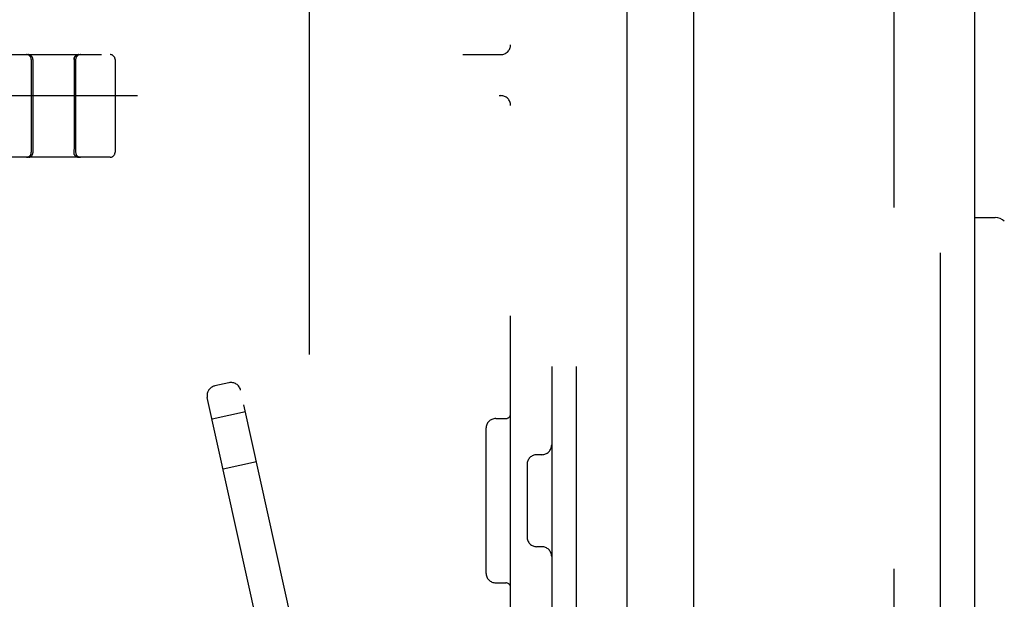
# Model space of a CAD drawing. Header units: inches. Extents: x 0 to 200, y 0 to 129.
# Tile 36 of 98: x 30.39 to 33.38, y 48.63 to 50.4. Entities that reach past the tile are written whole.
import ezdxf

# ---------------------------------------------------------------- set-up
doc = ezdxf.new("R2010")
doc.units = ezdxf.units.IN
doc.header["$LTSCALE"] = 11
doc.header["$MEASUREMENT"] = 0
doc.linetypes.add('HIDDEN', pattern=[0.2, 0.1, -0.1])
doc.layers.get('0').update_dxf_attribs({"linetype": 'CONTINUOUS'})
doc.layers.add('DEFAULT_2', color=8, linetype='HIDDEN')
doc.layers.add('DOOR_ASSEMBLY', color=7, linetype='CONTINUOUS')

msp = doc.modelspace()

# ---------------------------------------------------------------- linework, layer by layer
at = {"color": 3, "linetype": 'Continuous'}
msp.add_line((32.2356, 79.344), (32.2356, 18.24), dxfattribs=at)
at = {"layer": 'DEFAULT_2', "color": 8, "linetype": 'HIDDEN'}
for p, q in [((33.0481, 79.5265), (33.0481, 18.0576)), ((32.0066, 51.542), (32.0066, 46.042)), ((32.0816, 51.542), (32.0816, 46.042)), ((31.8816, 46.197), (31.8816, 51.387)), ((31.2691, 50.4795), (31.2691, 47.1045)), ((29.5366, 50.292), (31.8516, 50.292)), ((30.4231, 50.277), (30.4231, 49.9945)), ((30.4281, 50.277), (30.4281, 50.0125)), ((30.5531, 50.277), (30.5531, 50.0081)), ((30.5581, 50.277), (30.5581, 49.9945)), ((30.6781, 50.277), (30.6781, 49.9945)), ((29.6466, 50.167), (31.8516, 50.167)), ((30.4281, 50.0125), (30.4282, 50.0036)), ((30.6631, 49.9795), (30.3181, 49.9795)), ((30.4146, 49.9795), (30.4145, 49.9795)), ((30.4148, 49.9795), (30.4146, 49.9795)), ((30.4151, 49.9796), (30.4148, 49.9795)), ((30.4153, 49.9796), (30.415, 49.9796)), ((30.4156, 49.9796), (30.4153, 49.9796)), ((30.4158, 49.9796), (30.4156, 49.9796)), ((30.4161, 49.9797), (30.4158, 49.9796)), ((30.4164, 49.9797), (30.4161, 49.9796)), ((30.4215, 49.9816), (30.4211, 49.9813)), ((30.4218, 49.9818), (30.4214, 49.9815)), ((30.4221, 49.982), (30.4218, 49.9817)), ((30.4224, 49.9822), (30.4221, 49.982)), ((30.4227, 49.9824), (30.4224, 49.9822)), ((30.4233, 49.9829), (30.423, 49.9826)), ((30.4236, 49.9832), (30.4233, 49.9829)), ((30.4239, 49.9834), (30.4236, 49.9831)), ((30.424, 49.9835), (30.4239, 49.9834)), ((30.4282, 50.0036), (30.4283, 49.9942)), ((30.4282, 49.9929), (30.4283, 49.9932)), ((30.4282, 49.9929), (30.4282, 49.9925)), ((30.4283, 49.9942), (30.4283, 49.9936)), ((30.4283, 49.9936), (30.4283, 49.9932)), ((30.553, 49.9942), (30.553, 49.9936)), ((30.553, 49.9936), (30.553, 49.9932)), ((30.5571, 49.9837), (30.5573, 49.9835)), ((30.5574, 49.9834), (30.5573, 49.9835)), ((30.5577, 49.9831), (30.5573, 49.9834)), ((30.5579, 49.9829), (30.5576, 49.9832)), ((30.5582, 49.9826), (30.5579, 49.9829)), ((30.5585, 49.9824), (30.5582, 49.9827)), ((30.5588, 49.9822), (30.5585, 49.9824)), ((30.5598, 49.9815), (30.5595, 49.9818)), ((30.5601, 49.9813), (30.5598, 49.9816)), ((30.5605, 49.9812), (30.5601, 49.9814)), ((30.5654, 49.9796), (30.5651, 49.9797)), ((30.5662, 49.9796), (30.5659, 49.9796)), ((30.5664, 49.9795), (30.5662, 49.9796)), ((30.5667, 49.9795), (30.5664, 49.9795)), ((30.5668, 49.9795), (30.5666, 49.9795)), ((31.0244, 49.293), (30.9815, 49.2835)), ((31.3078, 48.1523), (31.0602, 49.2702)), ((31.1522, 48.3739), (30.9587, 49.2477)), ((31.0747, 49.2048), (30.9732, 49.1823)), ((31.8366, 49.184), (31.8666, 49.184)), ((31.8066, 49.154), (31.8066, 48.714)), ((31.1084, 49.0525), (31.0069, 49.03)), ((31.9766, 49.074), (31.9616, 49.074)), ((31.9316, 49.044), (31.9316, 48.824)), ((31.9766, 48.794), (31.9616, 48.794)), ((31.8366, 48.684), (31.8666, 48.684))]:
    msp.add_line(p, q, dxfattribs=at)
for points in [[(30.5531, 50.277), (30.5531, 50.2773), (30.5531, 50.2777), (30.5532, 50.2781), (30.5532, 50.2785), (30.5532, 50.2789), (30.5533, 50.2793), (30.5534, 50.2797), (30.5534, 50.2801), (30.5535, 50.2804), (30.5536, 50.2808), (30.5537, 50.2812), (30.5538, 50.2816), (30.5539, 50.282), (30.5541, 50.2823), (30.5542, 50.2827), (30.5544, 50.2831), (30.5545, 50.2834), (30.5547, 50.2838), (30.5549, 50.2841), (30.5551, 50.2845), (30.5553, 50.2848), (30.5555, 50.2852), (30.5557, 50.2855), (30.5559, 50.2858), (30.5562, 50.2861), (30.5564, 50.2864), (30.5567, 50.2867), (30.5569, 50.287), (30.5572, 50.2873), (30.5575, 50.2876), (30.5578, 50.2879), (30.558, 50.2882), (30.5583, 50.2884), (30.5586, 50.2887), (30.559, 50.2889), (30.5593, 50.2892), (30.5596, 50.2894), (30.5599, 50.2896), (30.5603, 50.2898), (30.5606, 50.29), (30.5609, 50.2902), (30.5613, 50.2904), (30.5616, 50.2906), (30.562, 50.2907), (30.5624, 50.2909), (30.5627, 50.291), (30.5631, 50.2912), (30.5635, 50.2913), (30.5639, 50.2914), (30.5642, 50.2915), (30.5646, 50.2916), (30.565, 50.2917), (30.5654, 50.2918), (30.5658, 50.2919), (30.5662, 50.2919), (30.5666, 50.292), (30.567, 50.292), (30.5673, 50.292), (30.5677, 50.292), (30.5681, 50.292)], [(30.5531, 50.0081), (30.553, 49.9989), (30.553, 49.9942)], [(30.4221, 49.9819), (30.4218, 49.9817), (30.4214, 49.9815), (30.4211, 49.9813), (30.4208, 49.9811), (30.4204, 49.9809), (30.4201, 49.9807), (30.4197, 49.9806), (30.4193, 49.9804), (30.419, 49.9803), (30.4186, 49.9801), (30.4182, 49.98), (30.4179, 49.9799), (30.4175, 49.9798), (30.4171, 49.9796), (30.4167, 49.9796), (30.4163, 49.9795), (30.4159, 49.9794), (30.4156, 49.9793), (30.4152, 49.9793), (30.4148, 49.9792), (30.4144, 49.9792), (30.414, 49.9792), (30.4136, 49.9792), (30.4132, 49.9791)], [(30.4132, 49.9791), (30.4136, 49.9792), (30.414, 49.9792)], [(30.4144, 49.9792), (30.4148, 49.9792), (30.4152, 49.9793)], [(30.4156, 49.9793), (30.4159, 49.9794), (30.4163, 49.9795), (30.4167, 49.9796), (30.4171, 49.9796), (30.4175, 49.9798), (30.4179, 49.9799), (30.4182, 49.98), (30.4186, 49.9801), (30.419, 49.9803), (30.4193, 49.9804), (30.4197, 49.9806), (30.4201, 49.9807), (30.4204, 49.9809), (30.4208, 49.9811), (30.4211, 49.9813), (30.4214, 49.9815), (30.4218, 49.9817), (30.4221, 49.9819), (30.4224, 49.9822), (30.4227, 49.9824), (30.423, 49.9827)], [(30.4211, 49.9814), (30.4208, 49.9812), (30.4204, 49.981), (30.4201, 49.9808), (30.4197, 49.9807), (30.4194, 49.9805), (30.419, 49.9804), (30.4187, 49.9803), (30.4184, 49.9801), (30.418, 49.98), (30.4177, 49.98), (30.4173, 49.9799), (30.417, 49.9798), (30.4167, 49.9797), (30.4164, 49.9797)], [(30.4208, 49.9812), (30.4205, 49.981), (30.4202, 49.9808), (30.4198, 49.9807), (30.4195, 49.9806), (30.4192, 49.9804), (30.4188, 49.9803), (30.4185, 49.9802), (30.4182, 49.9801), (30.4178, 49.98), (30.4175, 49.9799), (30.4172, 49.9798), (30.4169, 49.9798), (30.4166, 49.9797), (30.4164, 49.9797)], [(30.423, 49.9827), (30.4227, 49.9824), (30.4224, 49.9822)], [(30.4244, 49.984), (30.4242, 49.9837), (30.424, 49.9835)], [(30.4242, 49.9837), (30.4244, 49.984), (30.4247, 49.9843), (30.4249, 49.9845)], [(30.4254, 49.9851), (30.4252, 49.9848), (30.4249, 49.9845)], [(30.4254, 49.9851), (30.4256, 49.9854), (30.4258, 49.9858), (30.426, 49.9861), (30.4262, 49.9864), (30.4264, 49.9867), (30.4266, 49.9871), (30.4268, 49.9874), (30.427, 49.9877), (30.4271, 49.9881), (30.4273, 49.9884), (30.4274, 49.9888), (30.4275, 49.9891), (30.4276, 49.9895), (30.4277, 49.9899), (30.4278, 49.9902), (30.4279, 49.9906), (30.428, 49.991), (30.4281, 49.9914), (30.4281, 49.9917), (30.4282, 49.9921), (30.4282, 49.9925)], [(30.5573, 49.9835), (30.5571, 49.9837), (30.5568, 49.984), (30.5566, 49.9843), (30.5563, 49.9845), (30.5561, 49.9848), (30.5558, 49.9851), (30.5556, 49.9854), (30.5554, 49.9858), (30.5552, 49.9861), (30.555, 49.9864), (30.5548, 49.9867), (30.5546, 49.9871), (30.5544, 49.9874), (30.5543, 49.9877), (30.5541, 49.9881), (30.554, 49.9884), (30.5538, 49.9888), (30.5537, 49.9891), (30.5536, 49.9895), (30.5535, 49.9899), (30.5534, 49.9902), (30.5533, 49.9906), (30.5532, 49.991), (30.5532, 49.9914), (30.5531, 49.9917), (30.5531, 49.9921), (30.553, 49.9925), (30.553, 49.9929), (30.553, 49.9932)], [(30.555, 49.9864), (30.5552, 49.9861), (30.5554, 49.9858), (30.5556, 49.9854), (30.5558, 49.9851), (30.5561, 49.9848), (30.5563, 49.9845), (30.5566, 49.9843), (30.5568, 49.984)], [(30.568, 49.9791), (30.5677, 49.9792), (30.5673, 49.9792), (30.5669, 49.9792), (30.5665, 49.9792), (30.5661, 49.9793), (30.5657, 49.9793), (30.5653, 49.9794), (30.5649, 49.9795), (30.5645, 49.9796), (30.5641, 49.9796), (30.5638, 49.9798), (30.5634, 49.9799), (30.563, 49.98), (30.5626, 49.9801), (30.5623, 49.9803), (30.5619, 49.9804), (30.5615, 49.9806), (30.5612, 49.9807), (30.5608, 49.9809), (30.5605, 49.9811), (30.5601, 49.9813), (30.5598, 49.9815), (30.5595, 49.9817), (30.5592, 49.9819), (30.5588, 49.9822), (30.5585, 49.9824), (30.5582, 49.9827), (30.5579, 49.9829)], [(30.5582, 49.9827), (30.5585, 49.9824), (30.5588, 49.9822), (30.5592, 49.9819), (30.5595, 49.9817), (30.5598, 49.9815), (30.5601, 49.9813)], [(30.5595, 49.9817), (30.5592, 49.982), (30.5588, 49.9822)], [(30.5649, 49.9797), (30.5646, 49.9797), (30.5643, 49.9798), (30.564, 49.9798), (30.5637, 49.9799), (30.5634, 49.98), (30.5631, 49.9801), (30.5627, 49.9802), (30.5624, 49.9803), (30.5621, 49.9804), (30.5617, 49.9806), (30.5614, 49.9807), (30.5611, 49.9808), (30.5607, 49.981), (30.5604, 49.9812)], [(30.5652, 49.9796), (30.5648, 49.9797), (30.5645, 49.9797), (30.5642, 49.9798), (30.5639, 49.9799), (30.5636, 49.98), (30.5632, 49.98), (30.5629, 49.9801), (30.5625, 49.9803), (30.5622, 49.9804), (30.5618, 49.9805), (30.5615, 49.9807), (30.5612, 49.9808), (30.5608, 49.981), (30.5605, 49.9812)], [(30.5608, 49.9809), (30.5612, 49.9807), (30.5615, 49.9806), (30.5619, 49.9804)], [(30.5634, 49.9799), (30.5638, 49.9798), (30.5641, 49.9796), (30.5645, 49.9796), (30.5649, 49.9795), (30.5653, 49.9794)], [(30.566, 49.9796), (30.5657, 49.9796), (30.5654, 49.9796)], [(30.5657, 49.9793), (30.5661, 49.9793), (30.5665, 49.9792)], [(30.5669, 49.9792), (30.5673, 49.9792), (30.5677, 49.9792)]]:
    msp.add_lwpolyline(points, dxfattribs=at)
for centre, radius, start, end in [((31.8516, 50.322), 0.03, 270, 360), ((30.4081, 50.277), 0.015, 0, 90), ((30.4131, 50.277), 0.015, 0, 90), ((30.5681, 50.277), 0.015, 90, 180), ((30.5731, 50.277), 0.015, 90, 180), ((30.6631, 50.277), 0.015, 0, 90), ((31.8516, 50.137), 0.03, 0, 90), ((30.4081, 49.9945), 0.015, 270, 360), ((30.5731, 49.9945), 0.015, 180, 270), ((30.6631, 49.9945), 0.015, 270, 360), ((31.0309, 49.2637), 0.03, 12.49, 102.49), ((30.988, 49.2542), 0.03, 102.49, 192.49), ((31.8666, 49.199), 0.015, 270, 360), ((31.8366, 49.154), 0.03, 90, 180), ((31.9766, 49.104), 0.03, 270, 360), ((31.9616, 49.044), 0.03, 90, 180), ((31.9616, 48.824), 0.03, 180, 270), ((31.9766, 48.764), 0.03, 0, 90), ((31.8366, 48.714), 0.03, 180, 270), ((31.8666, 48.669), 0.015, 0, 90)]:
    msp.add_arc(centre, radius, start, end, dxfattribs=at)
at = {"layer": 'DOOR_ASSEMBLY', "color": 8, "linetype": 'HIDDEN'}
msp.add_line((33.1896, 17.7885), (33.1896, 79.7955), dxfattribs=at)
at = {"layer": 'DOOR_ASSEMBLY', "color": 3, "linetype": 'Continuous'}
for p, q in [((33.2936, 57.042), (33.2936, 40.542)), ((32.4396, 41.7495), (32.4396, 55.8345))]:
    msp.add_line(p, q, dxfattribs=at)
at = {"layer": 'DOOR_ASSEMBLY', "color": 7, "linetype": 'Continuous'}
msp.add_line((33.2936, 49.796), (33.3561, 49.796), dxfattribs=at)
msp.add_arc((33.3561, 49.7566), 0.0394, 45, 90, dxfattribs=at)

doc.saveas('drawing.dxf')
